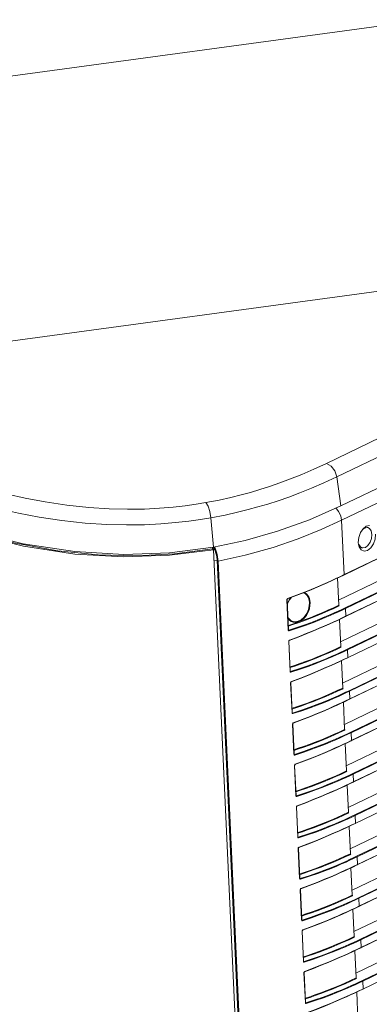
# Model space of a CAD drawing. Header units: millimetres. Extents: x 3925 to 5043, y -86 to 778.
# Tile 155 of 164: x 4843 to 4860, y 455 to 502. Entities that reach past the tile are written whole.
import ezdxf

# ---------------------------------------------------------------- set-up
doc = ezdxf.new("R2010")
doc.units = ezdxf.units.MM
doc.header["$LTSCALE"] = 46.255
for name, color, linetype in [('140-155102-0DXF_CONTINUOUS_LINE', 7, 'CONTINUOUS'), ('H30-LEFT-COVDXF_CONTINUOUS_LINE', 7, 'CONTINUOUS'), ('H30K-FRONT-CDXF_CONTINUOUS_LINE', 7, 'CONTINUOUS'), ('H30K-TOP-COVDXF_CONTINUOUS_LINE', 7, 'CONTINUOUS')]:
    doc.layers.add(name, color=color, linetype=linetype)

msp = doc.modelspace()

# ---------------------------------------------------------------- linework, layer by layer
at = {"layer": '140-155102-0DXF_CONTINUOUS_LINE', "color": 7, "linetype": 'Continuous', "lineweight": 0}
for p, q in [((4841.4227, 499.4286), (4902.6555, 507.75)), ((4840.6442, 486.7079), (4905.8286, 495.5663))]:
    msp.add_line(p, q, dxfattribs=at)
at = {"layer": 'H30-LEFT-COVDXF_CONTINUOUS_LINE', "color": 7, "linetype": 'Continuous', "lineweight": 0}
for p, q in [((4858.3939, 478.4506), (4889.235, 493.3113)), ((4858.4936, 475.8483), (4892.8268, 492.3916)), ((4858.4977, 475.8396), (4892.8273, 492.3812)), ((4892.8991, 490.8219), (4858.5695, 474.2803)), ((4892.9007, 490.7864), (4858.5871, 474.2525)), ((4858.5843, 473.8769), (4892.9175, 490.4202)), ((4858.5884, 473.8682), (4892.918, 490.4099)), ((4903.3957, 489.8343), (4858.8417, 468.3661)), ((4858.8565, 467.9628), (4904.5824, 489.9956)), ((4903.5004, 489.8486), (4858.8593, 468.3383)), ((4858.8606, 467.9541), (4904.6131, 489.9998)), ((4907.2606, 489.6815), (4858.9324, 466.3947)), ((4907.2783, 489.6538), (4858.9501, 466.367)), ((4893.2176, 488.9603), (4858.6602, 472.3089)), ((4893.2361, 488.9329), (4858.6779, 472.2811)), ((4897.5708, 489.0427), (4858.7509, 470.3375)), ((4858.7658, 469.9341), (4898.7576, 489.204)), ((4897.6756, 489.057), (4858.7686, 470.3097)), ((4858.7699, 469.9255), (4898.7882, 489.2082)), ((4858.9472, 465.9914), (4907.2951, 489.2876)), ((4858.9514, 465.9827), (4907.2796, 489.2695)), ((4858.675, 471.9055), (4893.4693, 488.671)), ((4858.6792, 471.8968), (4893.4802, 488.6656)), ((4907.3514, 487.7101), (4859.0231, 464.4233)), ((4907.369, 487.6824), (4859.0408, 464.3956)), ((4859.0379, 464.02), (4907.3859, 487.3162)), ((4859.0421, 464.0113), (4907.3703, 487.2981)), ((4907.4421, 485.7387), (4859.1139, 462.4519)), ((4907.4597, 485.711), (4859.1315, 462.4242)), ((4859.1287, 462.0486), (4907.4766, 485.3448)), ((4859.1328, 462.0399), (4907.461, 485.3267)), ((4907.5328, 483.7674), (4859.2046, 460.4805)), ((4907.5505, 483.7396), (4859.2222, 460.4528)), ((4859.2194, 460.0772), (4907.5673, 483.3734)), ((4859.2235, 460.0685), (4907.5518, 483.3553)), ((4907.6235, 481.796), (4859.2953, 458.5091)), ((4859.3101, 458.1058), (4907.658, 481.402)), ((4907.6412, 481.7682), (4859.313, 458.4814)), ((4859.3143, 458.0971), (4907.6425, 481.3839)), ((4907.7143, 479.8246), (4859.386, 456.5377)), ((4907.7319, 479.7968), (4859.4037, 456.51)), ((4858.1179, 479.0348), (4858.2577, 478.8675)), ((4859.4009, 456.1344), (4907.7488, 479.4306)), ((4859.405, 456.1257), (4907.7332, 479.4125)), ((4858.5133, 475.8577), (4858.3939, 478.4506)), ((4859.3944, 478.0094), (4859.486, 478.0802)), ((4859.4208, 478.0487), (4859.5752, 478.1682)), ((4859.486, 478.0802), (4859.6126, 478.1053)), ((4859.5752, 478.1682), (4859.7334, 478.1995)), ((4859.6126, 478.1053), (4859.6469, 478.0987)), ((4859.2943, 477.86), (4859.4208, 478.0487)), ((4852.2983, 477.1445), (4852.2573, 477.1369)), ((4852.2983, 477.1445), (4852.3603, 477.0372)), ((4859.2038, 477.302), (4859.1935, 477.3944)), ((4859.2348, 477.1886), (4859.2038, 477.302)), ((4852.3603, 477.0372), (4852.4145, 476.8892)), ((4852.4145, 476.8892), (4852.4537, 476.7193)), ((4852.4537, 476.7193), (4852.4731, 476.549)), ((4852.4731, 476.549), (4852.3286, 476.522)), ((4852.4731, 476.549), (4854.1315, 440.5153)), ((4852.5187, 476.4986), (4854.1763, 440.4824)), ((4858.1073, 475.6548), (4858.295, 475.7428)), ((4858.1224, 475.6727), (4858.3103, 475.7608)), ((4858.295, 475.7428), (4858.4977, 475.8396)), ((4858.3103, 475.7608), (4858.4936, 475.8483)), ((4857.9206, 475.5689), (4858.1073, 475.6548)), ((4857.9356, 475.5867), (4858.1224, 475.6727)), ((4858.2696, 474.4039), (4858.2098, 475.7029)), ((4858.2587, 474.6402), (4860.301, 475.6243)), ((4855.8155, 474.7016), (4856.2411, 474.862)), ((4855.8275, 474.7183), (4856.2539, 474.8789)), ((4856.2411, 474.862), (4856.6141, 475.0087)), ((4856.2539, 474.8789), (4856.6274, 475.0258)), ((4855.8569, 473.2216), (4855.7908, 474.6582)), ((4855.8665, 473.2296), (4855.8004, 474.6663)), ((4855.8049, 474.7009), (4855.8275, 474.7183)), ((4855.8112, 474.432), (4855.9029, 474.6401)), ((4855.8247, 474.5011), (4855.9044, 474.6579)), ((4855.9029, 474.6401), (4856.0088, 474.7745)), ((4855.9044, 474.6579), (4855.986, 474.7659)), ((4858.3857, 473.7715), (4858.5884, 473.8682)), ((4858.401, 473.7894), (4858.5843, 473.8769)), ((4858.5871, 474.2525), (4858.604, 473.8863)), ((4855.856, 473.4071), (4856.0794, 473.4805)), ((4856.0442, 473.6418), (4856.0415, 473.6429)), ((4856.1509, 473.5386), (4856.3517, 473.6097)), ((4856.3517, 473.6097), (4856.217, 473.5843)), ((4858.0114, 473.5975), (4858.198, 473.6835)), ((4858.0263, 473.6153), (4858.2132, 473.7014)), ((4858.198, 473.6835), (4858.3857, 473.7715)), ((4858.2132, 473.7014), (4858.401, 473.7894)), ((4858.3603, 472.4325), (4858.3005, 473.7315)), ((4858.3495, 472.6689), (4860.3917, 473.6529)), ((4855.8836, 473.217), (4855.8651, 473.2271)), ((4855.8712, 473.2183), (4855.8708, 473.2185)), ((4855.8712, 473.2183), (4855.871, 473.2183)), ((4855.9476, 471.2502), (4855.8815, 472.6868)), ((4855.9572, 471.2582), (4855.8911, 472.6949)), ((4855.8956, 472.7296), (4855.9183, 472.7469)), ((4857.5435, 472.0645), (4857.8289, 472.1881)), ((4857.5588, 472.0357), (4857.8444, 472.1594)), ((4858.6779, 472.2811), (4858.6947, 471.9149)), ((4858.1021, 471.6261), (4858.2888, 471.7121)), ((4858.117, 471.6439), (4858.3039, 471.73)), ((4858.2888, 471.7121), (4858.4764, 471.8001)), ((4858.3039, 471.73), (4858.4918, 471.818)), ((4858.4511, 470.4611), (4858.3913, 471.7601)), ((4858.4402, 470.6975), (4860.4825, 471.6815)), ((4858.4764, 471.8001), (4858.6792, 471.8968)), ((4858.4918, 471.818), (4858.675, 471.9055)), ((4855.9744, 471.2457), (4855.9559, 471.2557)), ((4855.962, 471.2469), (4855.9615, 471.2471)), ((4855.9619, 471.2469), (4855.9618, 471.2469)), ((4856.0384, 469.2788), (4855.9722, 470.7154)), ((4856.0479, 469.2868), (4855.9818, 470.7235)), ((4855.9864, 470.7582), (4856.009, 470.7755)), ((4857.6342, 470.0931), (4857.9197, 470.2167)), ((4857.6495, 470.0643), (4857.9351, 470.188)), ((4858.7686, 470.3097), (4858.7854, 469.9435)), ((4858.1928, 469.6547), (4858.3795, 469.7407)), ((4858.2078, 469.6725), (4858.3946, 469.7586)), ((4858.3795, 469.7407), (4858.5672, 469.8287)), ((4858.3946, 469.7586), (4858.5825, 469.8467)), ((4858.5418, 468.4897), (4858.482, 469.7887)), ((4858.5309, 468.7261), (4860.5732, 469.7101)), ((4858.5672, 469.8287), (4858.7699, 469.9255)), ((4858.5825, 469.8467), (4858.7658, 469.9341)), ((4856.0651, 469.2743), (4856.0466, 469.2843)), ((4856.0527, 469.2755), (4856.0522, 469.2757)), ((4856.0527, 469.2755), (4856.0525, 469.2756)), ((4856.1291, 467.3074), (4856.063, 468.744)), ((4856.1387, 467.3154), (4856.0726, 468.7521)), ((4856.0771, 468.7868), (4856.0997, 468.8041)), ((4858.8593, 468.3383), (4858.8762, 467.9722)), ((4858.2836, 467.6833), (4858.4702, 467.7693)), ((4858.2985, 467.7011), (4858.4854, 467.7872)), ((4858.4702, 467.7693), (4858.6579, 467.8573)), ((4858.4854, 467.7872), (4858.6732, 467.8753)), ((4858.6325, 466.5183), (4858.5727, 467.8174)), ((4858.6579, 467.8573), (4858.8606, 467.9541)), ((4858.6732, 467.8753), (4858.8565, 467.9628)), ((4856.1558, 467.3029), (4856.1373, 467.313)), ((4856.1434, 467.3041), (4856.143, 467.3043)), ((4856.1434, 467.3041), (4856.1432, 467.3042)), ((4858.6216, 466.7547), (4860.6639, 467.7388)), ((4856.1678, 466.8154), (4856.1904, 466.8327)), ((4856.2198, 465.336), (4856.1537, 466.7726)), ((4856.2294, 465.3441), (4856.1633, 466.7807)), ((4858.9501, 466.367), (4858.9669, 466.0008)), ((4857.8157, 466.1503), (4858.1011, 466.2739)), ((4857.831, 466.1216), (4858.1166, 466.2452)), ((4858.5609, 465.7979), (4858.7486, 465.8859)), ((4858.5761, 465.8158), (4858.764, 465.9039)), ((4858.7486, 465.8859), (4858.9514, 465.9827)), ((4858.764, 465.9039), (4858.9472, 465.9914)), ((4858.3743, 465.7119), (4858.5609, 465.7979)), ((4858.3892, 465.7297), (4858.5761, 465.8158)), ((4858.7232, 464.547), (4858.6635, 465.846)), ((4858.7124, 464.7833), (4860.7547, 465.7674)), ((4856.2465, 465.3315), (4856.2281, 465.3416)), ((4856.2342, 465.3327), (4856.2337, 465.3329)), ((4856.2341, 465.3327), (4856.234, 465.3328)), ((4856.3105, 463.3646), (4856.2444, 464.8012)), ((4856.3201, 463.3727), (4856.254, 464.8093)), ((4856.2585, 464.844), (4856.2812, 464.8613)), ((4858.8394, 463.9145), (4859.0421, 464.0113)), ((4858.8547, 463.9325), (4859.0379, 464.02)), ((4859.0408, 464.3956), (4859.0576, 464.0294)), ((4858.465, 463.7405), (4858.6517, 463.8265)), ((4858.48, 463.7583), (4858.6668, 463.8444)), ((4858.6517, 463.8265), (4858.8394, 463.9145)), ((4858.6668, 463.8444), (4858.8547, 463.9325)), ((4858.814, 462.5756), (4858.7542, 463.8746)), ((4858.8031, 462.8119), (4860.8454, 463.796)), ((4856.3373, 463.3601), (4856.3188, 463.3702)), ((4856.3249, 463.3613), (4856.3244, 463.3615)), ((4856.3249, 463.3613), (4856.3247, 463.3614)), ((4856.4013, 461.3932), (4856.3352, 462.8298)), ((4856.4109, 461.4013), (4856.3447, 462.8379)), ((4856.3493, 462.8726), (4856.3719, 462.8899)), ((4859.1315, 462.4242), (4859.1484, 462.058)), ((4858.5557, 461.7691), (4858.7424, 461.8551)), ((4858.5707, 461.7869), (4858.7575, 461.873)), ((4858.7424, 461.8551), (4858.9301, 461.9431)), ((4858.7575, 461.873), (4858.9454, 461.9611)), ((4858.9047, 460.6042), (4858.8449, 461.9032)), ((4858.8938, 460.8405), (4860.9361, 461.8246)), ((4858.9301, 461.9431), (4859.1328, 462.0399)), ((4858.9454, 461.9611), (4859.1287, 462.0486)), ((4856.428, 461.3887), (4856.4095, 461.3988)), ((4856.4156, 461.3899), (4856.4151, 461.3902)), ((4856.4156, 461.3899), (4856.4154, 461.39)), ((4856.492, 459.4218), (4856.4259, 460.8585)), ((4856.5016, 459.4299), (4856.4355, 460.8665)), ((4856.44, 460.9012), (4856.4626, 460.9186)), ((4859.2222, 460.4528), (4859.2391, 460.0866)), ((4858.6465, 459.7977), (4858.8331, 459.8837)), ((4858.6614, 459.8155), (4858.8483, 459.9016)), ((4858.8331, 459.8837), (4859.0208, 459.9717)), ((4858.8483, 459.9016), (4859.0361, 459.9897)), ((4858.9954, 458.6328), (4858.9356, 459.9318)), ((4858.9846, 458.8691), (4861.0268, 459.8532)), ((4859.0208, 459.9717), (4859.2235, 460.0685)), ((4859.0361, 459.9897), (4859.2194, 460.0772)), ((4856.5187, 459.4173), (4856.5003, 459.4274)), ((4856.5063, 459.4185), (4856.5059, 459.4188)), ((4856.5063, 459.4185), (4856.5061, 459.4186)), ((4856.5827, 457.4504), (4856.5166, 458.8871)), ((4856.5923, 457.4585), (4856.5262, 458.8951)), ((4856.5307, 458.9298), (4856.5534, 458.9472)), ((4859.313, 458.4814), (4859.3298, 458.1152)), ((4858.7521, 457.8441), (4858.939, 457.9302)), ((4858.9239, 457.9123), (4859.1115, 458.0003)), ((4858.939, 457.9302), (4859.1269, 458.0183)), ((4859.0862, 456.6614), (4859.0264, 457.9604)), ((4859.1115, 458.0003), (4859.3143, 458.0971)), ((4859.1269, 458.0183), (4859.3101, 458.1058)), ((4856.6095, 457.4459), (4856.591, 457.456)), ((4856.5971, 457.4471), (4856.5966, 457.4474)), ((4856.5971, 457.4471), (4856.5969, 457.4472)), ((4858.7372, 457.8263), (4858.9239, 457.9123)), ((4859.0753, 456.8977), (4861.1176, 457.8818)), ((4856.6215, 456.9584), (4856.6441, 456.9758)), ((4856.6735, 455.479), (4856.6073, 456.9157)), ((4856.6831, 455.4871), (4856.6169, 456.9237)), ((4859.4037, 456.51), (4859.4205, 456.1438)), ((4859.0297, 455.9588), (4859.2176, 456.0469)), ((4859.2023, 456.0289), (4859.405, 456.1257)), ((4859.2176, 456.0469), (4859.4009, 456.1344)), ((4858.8279, 455.8549), (4859.0146, 455.9409)), ((4858.8429, 455.8727), (4859.0297, 455.9588)), ((4859.0146, 455.9409), (4859.2023, 456.0289)), ((4859.1769, 454.69), (4859.1171, 455.989)), ((4856.7002, 455.4745), (4856.6817, 455.4846)), ((4856.6878, 455.4757), (4856.6873, 455.476)), ((4856.6878, 455.4757), (4856.6876, 455.4758))]:
    msp.add_line(p, q, dxfattribs=at)
for points in [[(4858.2577, 478.8675), (4858.3539, 478.664), (4858.3939, 478.4506)], [(4852.5187, 476.4986), (4853.8142, 476.7851), (4855.1399, 477.1595), (4856.3387, 477.572), (4857.4285, 478.0103), (4858.3939, 478.4506)], [(4859.6469, 478.0987), (4859.7231, 478.0562), (4859.8008, 477.9405), (4859.8338, 477.7759)], [(4859.1935, 477.3944), (4859.2144, 477.6301), (4859.2943, 477.86)], [(4860.0099, 477.7877), (4859.989, 477.552), (4859.9091, 477.3221), (4859.7825, 477.1331), (4859.6283, 477.014), (4859.47, 476.9826), (4859.3318, 477.044), (4859.2348, 477.1886)], [(4859.8338, 477.7759), (4859.817, 477.5873), (4859.7532, 477.4034), (4859.6518, 477.2522)], [(4852.4952, 476.7138), (4852.4737, 476.823), (4852.4464, 476.9288), (4852.4142, 477.0276), (4852.3783, 477.1165), (4852.3485, 477.1751)], [(4859.3676, 477.1384), (4859.2913, 477.1809), (4859.2136, 477.2966), (4859.2115, 477.3042)], [(4859.6518, 477.2522), (4859.5285, 477.1569), (4859.4019, 477.1318), (4859.3676, 477.1384)], [(4852.5187, 476.4986), (4852.5104, 476.6045), (4852.4952, 476.7138)], [(4858.5133, 475.8577), (4858.5116, 475.8476), (4858.506, 475.8411), (4858.4977, 475.8396)], [(4856.6141, 475.0087), (4856.9424, 475.1426), (4857.2321, 475.2646), (4857.4885, 475.3756), (4857.7169, 475.4767), (4857.9206, 475.5689)], [(4856.6274, 475.0258), (4856.9561, 475.1599), (4857.2462, 475.2821), (4857.503, 475.3931), (4857.7316, 475.4944), (4857.9356, 475.5867)], [(4856.5875, 474.9982), (4856.619, 474.9878), (4856.698, 474.9344), (4856.7584, 474.8676), (4856.8025, 474.7934), (4856.833, 474.716), (4856.8537, 474.6309), (4856.8648, 474.5297)], [(4856.621, 475.0115), (4856.6539, 474.9995), (4856.7317, 474.9437), (4856.7912, 474.8752), (4856.8347, 474.7997), (4856.865, 474.721), (4856.8857, 474.6344), (4856.8968, 474.5317)], [(4855.7908, 474.6582), (4855.7938, 474.6798), (4855.8049, 474.7009)], [(4855.7908, 474.6582), (4855.7988, 474.6627), (4855.8004, 474.6663)], [(4855.8004, 474.666), (4855.8038, 474.6834), (4855.8147, 474.6981), (4855.8205, 474.7016)], [(4855.8205, 474.7016), (4855.8221, 474.7024), (4855.8264, 474.7084), (4855.8275, 474.7183)], [(4856.0794, 473.4805), (4856.3293, 473.5663), (4856.6013, 473.6641), (4856.8863, 473.7716), (4857.177, 473.8866), (4857.4681, 474.0071), (4857.7537, 474.1308), (4858.0269, 474.2541), (4858.2855, 474.3753)], [(4856.8648, 474.5297), (4856.8576, 474.3687), (4856.8204, 474.1986), (4856.7433, 474.0139), (4856.624, 473.8402), (4856.4799, 473.7111), (4856.3363, 473.639), (4856.2055, 473.6147), (4856.1824, 473.6145)], [(4856.8968, 474.5317), (4856.8924, 474.3895), (4856.8656, 474.2409), (4856.8109, 474.08), (4856.7235, 473.9174), (4856.6078, 473.7747), (4856.4784, 473.6704), (4856.3517, 473.6097)], [(4856.3517, 473.6097), (4856.6203, 473.7055), (4856.9003, 473.8117), (4857.1854, 473.9249), (4857.4702, 474.0433), (4857.7494, 474.1645), (4858.0165, 474.2852), (4858.2696, 474.4039)], [(4858.2696, 474.4039), (4858.2745, 474.3871), (4858.2855, 474.3753)], [(4858.0481, 474.0379), (4857.8389, 473.9457), (4857.6044, 473.8456), (4857.3399, 473.7369), (4857.0401, 473.619), (4856.7001, 473.4922), (4856.3146, 473.3571), (4855.8836, 473.217)], [(4858.0652, 474.0099), (4857.8558, 473.9176), (4857.621, 473.8173), (4857.3561, 473.7085), (4857.056, 473.5905), (4856.7155, 473.4635), (4856.3294, 473.3282), (4855.8979, 473.1878)], [(4858.5695, 474.2803), (4858.4072, 474.2029), (4858.2364, 474.1234), (4858.0481, 474.0379)], [(4858.5871, 474.2525), (4858.4247, 474.1751), (4858.2537, 474.0955), (4858.0652, 474.0099)], [(4858.5871, 474.2525), (4858.5845, 474.2639), (4858.5781, 474.2739), (4858.5695, 474.2803)], [(4858.604, 473.8863), (4858.6023, 473.8762), (4858.5967, 473.8697), (4858.5884, 473.8682)], [(4856.0021, 473.635), (4855.9236, 473.692), (4855.8626, 473.7606), (4855.8404, 473.7975)], [(4856.0442, 473.6418), (4855.9862, 473.6707), (4855.8429, 473.8189)], [(4855.8567, 473.4413), (4855.9661, 473.4767), (4856.1509, 473.5386)], [(4855.9062, 472.7302), (4856.3319, 472.8906), (4856.7049, 473.0373), (4857.0331, 473.1712), (4857.3228, 473.2932), (4857.5793, 473.4042), (4857.8077, 473.5053), (4858.0114, 473.5975)], [(4855.9183, 472.7469), (4856.3446, 472.9075), (4856.7182, 473.0544), (4857.0469, 473.1885), (4857.3369, 473.3107), (4857.5937, 473.4217), (4857.8224, 473.523), (4858.0263, 473.6153)], [(4856.217, 473.5843), (4856.0999, 473.5962), (4856.0021, 473.635)], [(4856.1824, 473.6145), (4856.0918, 473.6265), (4856.0442, 473.6418)], [(4855.8665, 473.2296), (4855.8649, 473.226), (4855.8569, 473.2216)], [(4855.8979, 473.1878), (4855.8805, 473.1872), (4855.8656, 473.1968), (4855.8569, 473.2216)], [(4855.871, 473.2183), (4855.8702, 473.2189), (4855.8667, 473.2272), (4855.8665, 473.2296)], [(4855.8837, 473.217), (4855.8743, 473.217), (4855.8712, 473.2183)], [(4855.8979, 473.1878), (4855.8959, 473.1994), (4855.8908, 473.2099), (4855.8837, 473.217)], [(4855.8815, 472.6868), (4855.8845, 472.7084), (4855.8956, 472.7296)], [(4855.8815, 472.6868), (4855.8895, 472.6913), (4855.8911, 472.6949)], [(4855.8911, 472.6946), (4855.8946, 472.712), (4855.9054, 472.7267), (4855.9113, 472.7303)], [(4855.9113, 472.7303), (4855.9128, 472.731), (4855.9172, 472.737), (4855.9182, 472.7469)], [(4855.9467, 471.4357), (4856.1701, 471.5091), (4856.4201, 471.5949), (4856.692, 471.6927), (4856.977, 471.8002), (4857.2678, 471.9152), (4857.5588, 472.0357)], [(4855.9475, 471.4698), (4856.1556, 471.5382), (4856.4054, 471.6239), (4856.6772, 471.7216), (4856.962, 471.829), (4857.2526, 471.944), (4857.5435, 472.0645)], [(4858.1389, 472.0665), (4857.9297, 471.9743), (4857.6952, 471.8742), (4857.4306, 471.7655), (4857.1308, 471.6476), (4856.7908, 471.5208), (4856.4053, 471.3857), (4855.9744, 471.2457)], [(4858.156, 472.0386), (4857.9465, 471.9462), (4857.7118, 471.846), (4857.4469, 471.7371), (4857.1467, 471.6191), (4856.8063, 471.4921), (4856.4202, 471.3568), (4855.9886, 471.2164)], [(4857.8289, 472.1881), (4858.1019, 472.3113), (4858.3603, 472.4325)], [(4857.8444, 472.1594), (4858.1176, 472.2827), (4858.3762, 472.4039)], [(4858.6602, 472.3089), (4858.4979, 472.2315), (4858.3271, 472.152), (4858.1389, 472.0665)], [(4858.6779, 472.2811), (4858.5154, 472.2037), (4858.3444, 472.1241), (4858.156, 472.0386)], [(4858.3603, 472.4325), (4858.3652, 472.4157), (4858.3762, 472.4039)], [(4858.6779, 472.2811), (4858.6752, 472.2925), (4858.6688, 472.3025), (4858.6602, 472.3089)], [(4855.9969, 470.7588), (4856.4226, 470.9192), (4856.7956, 471.0659), (4857.1238, 471.1999), (4857.4135, 471.3218), (4857.67, 471.4328), (4857.8984, 471.5339), (4858.1021, 471.6261)], [(4856.009, 470.7755), (4856.4354, 470.9361), (4856.8089, 471.0831), (4857.1376, 471.2172), (4857.4277, 471.3393), (4857.6844, 471.4503), (4857.9131, 471.5516), (4858.117, 471.6439)], [(4858.6947, 471.9149), (4858.693, 471.9048), (4858.6874, 471.8983), (4858.6792, 471.8968)], [(4855.9572, 471.2582), (4855.9556, 471.2546), (4855.9476, 471.2502)], [(4855.9886, 471.2164), (4855.9712, 471.2158), (4855.9564, 471.2254), (4855.9476, 471.2502)], [(4855.9618, 471.2469), (4855.9609, 471.2475), (4855.9574, 471.2558), (4855.9572, 471.2582)], [(4855.9745, 471.2456), (4855.965, 471.2457), (4855.962, 471.2469)], [(4855.9887, 471.2164), (4855.9866, 471.228), (4855.9815, 471.2386), (4855.9745, 471.2456)], [(4855.9722, 470.7154), (4855.9752, 470.737), (4855.9864, 470.7582)], [(4855.9722, 470.7154), (4855.9802, 470.7199), (4855.9818, 470.7235)], [(4855.9818, 470.7234), (4855.9853, 470.7407), (4855.9961, 470.7553), (4856.002, 470.7589)], [(4856.002, 470.7589), (4856.0035, 470.7596), (4856.0079, 470.7656), (4856.009, 470.7755)], [(4857.9197, 470.2167), (4858.1926, 470.3399), (4858.4511, 470.4611)], [(4857.9351, 470.188), (4858.2083, 470.3113), (4858.4669, 470.4325)], [(4858.7509, 470.3375), (4858.5887, 470.2602), (4858.4178, 470.1806), (4858.2296, 470.0952)], [(4858.7686, 470.3097), (4858.6062, 470.2323), (4858.4351, 470.1527), (4858.2467, 470.0672)], [(4858.4511, 470.4611), (4858.4559, 470.4443), (4858.4669, 470.4325)], [(4858.7686, 470.3097), (4858.7659, 470.3211), (4858.7596, 470.3311), (4858.7509, 470.3375)], [(4856.0374, 469.4644), (4856.2608, 469.5378), (4856.5108, 469.6235), (4856.7828, 469.7213), (4857.0677, 469.8288), (4857.3585, 469.9438), (4857.6495, 470.0643)], [(4856.0382, 469.4984), (4856.2464, 469.5668), (4856.4962, 469.6525), (4856.768, 469.7502), (4857.0527, 469.8577), (4857.3434, 469.9726), (4857.6342, 470.0931)], [(4858.2296, 470.0952), (4858.0204, 470.0029), (4857.7859, 469.9028), (4857.5213, 469.7941), (4857.2215, 469.6762), (4856.8816, 469.5494), (4856.496, 469.4143), (4856.0651, 469.2743)], [(4858.2467, 470.0672), (4858.0373, 469.9748), (4857.8025, 469.8746), (4857.5376, 469.7657), (4857.2374, 469.6477), (4856.897, 469.5208), (4856.5109, 469.3854), (4856.0793, 469.2451)], [(4856.0877, 468.7874), (4856.5133, 468.9478), (4856.8863, 469.0945), (4857.2146, 469.2285), (4857.5043, 469.3504), (4857.7607, 469.4614), (4857.9891, 469.5625), (4858.1928, 469.6547)], [(4856.0997, 468.8041), (4856.5261, 468.9648), (4856.8996, 469.1117), (4857.2283, 469.2458), (4857.5184, 469.3679), (4857.7752, 469.479), (4858.0038, 469.5802), (4858.2078, 469.6725)], [(4858.7854, 469.9435), (4858.7838, 469.9335), (4858.7782, 469.9269), (4858.7699, 469.9255)], [(4856.048, 469.2868), (4856.0464, 469.2832), (4856.0384, 469.2788)], [(4856.0793, 469.2451), (4856.062, 469.2444), (4856.0471, 469.254), (4856.0384, 469.2788)], [(4856.0525, 469.2756), (4856.0517, 469.2761), (4856.0482, 469.2845), (4856.048, 469.2868)], [(4856.0652, 469.2742), (4856.0558, 469.2743), (4856.0527, 469.2755)], [(4856.0794, 469.2451), (4856.0774, 469.2567), (4856.0722, 469.2672), (4856.0652, 469.2742)], [(4856.063, 468.744), (4856.066, 468.7656), (4856.0771, 468.7868)], [(4856.063, 468.744), (4856.071, 468.7485), (4856.0726, 468.7521)], [(4856.0726, 468.752), (4856.0761, 468.7693), (4856.0868, 468.7839), (4856.0927, 468.7875)], [(4856.0927, 468.7875), (4856.0943, 468.7882), (4856.0986, 468.7942), (4856.0997, 468.8041)], [(4856.1281, 467.493), (4856.3516, 467.5664), (4856.6015, 467.6521), (4856.8735, 467.7499), (4857.1584, 467.8574), (4857.4492, 467.9724), (4857.7403, 468.0929), (4858.0259, 468.2166), (4858.299, 468.3399), (4858.5577, 468.4612)], [(4856.1289, 467.527), (4856.3371, 467.5954), (4856.5869, 467.6811), (4856.8587, 467.7788), (4857.1435, 467.8863), (4857.4341, 468.0012), (4857.725, 468.1217), (4858.0104, 468.2453), (4858.2833, 468.3685), (4858.5418, 468.4897)], [(4858.8417, 468.3661), (4858.6794, 468.2888), (4858.5085, 468.2092), (4858.3203, 468.1238)], [(4858.8593, 468.3383), (4858.6969, 468.2609), (4858.5259, 468.1813), (4858.3374, 468.0958)], [(4858.5418, 468.4897), (4858.5467, 468.4729), (4858.5577, 468.4612)], [(4858.8593, 468.3383), (4858.8567, 468.3497), (4858.8503, 468.3597), (4858.8417, 468.3661)], [(4858.3203, 468.1238), (4858.1111, 468.0315), (4857.8766, 467.9314), (4857.6121, 467.8227), (4857.3123, 467.7049), (4856.9723, 467.5781), (4856.5867, 467.443), (4856.1558, 467.3029)], [(4858.3374, 468.0958), (4858.128, 468.0034), (4857.8932, 467.9032), (4857.6283, 467.7943), (4857.3282, 467.6763), (4856.9877, 467.5494), (4856.6016, 467.4141), (4856.1701, 467.2737)], [(4858.8762, 467.9722), (4858.8745, 467.9621), (4858.8689, 467.9555), (4858.8606, 467.9541)], [(4856.1387, 467.3154), (4856.1371, 467.3119), (4856.1291, 467.3074)], [(4856.1701, 467.2737), (4856.1527, 467.273), (4856.1378, 467.2826), (4856.1291, 467.3074)], [(4856.1432, 467.3042), (4856.1424, 467.3047), (4856.1389, 467.3131), (4856.1387, 467.3154)], [(4856.1559, 467.3028), (4856.1465, 467.3029), (4856.1434, 467.3041)], [(4856.1701, 467.2737), (4856.1681, 467.2853), (4856.163, 467.2958), (4856.1559, 467.3028)], [(4856.1784, 466.816), (4856.6041, 466.9764), (4856.977, 467.1232), (4857.3053, 467.2571), (4857.595, 467.379), (4857.8515, 467.49), (4858.0799, 467.5912), (4858.2836, 467.6833)], [(4856.1904, 466.8327), (4856.6168, 466.9934), (4856.9903, 467.1403), (4857.319, 467.2744), (4857.6091, 467.3965), (4857.8659, 467.5076), (4858.0946, 467.6089), (4858.2985, 467.7011)], [(4856.1834, 466.8161), (4856.185, 466.8168), (4856.1894, 466.8228), (4856.1904, 466.8327)], [(4856.1537, 466.7726), (4856.1567, 466.7942), (4856.1678, 466.8154)], [(4856.1537, 466.7726), (4856.1617, 466.7771), (4856.1633, 466.7807)], [(4856.1633, 466.7805), (4856.1668, 466.7979), (4856.1776, 466.8125), (4856.1834, 466.8161)], [(4858.1011, 466.2739), (4858.3741, 466.3971), (4858.6325, 466.5183)], [(4858.1166, 466.2452), (4858.3898, 466.3685), (4858.6484, 466.4898)], [(4858.9324, 466.3947), (4858.7701, 466.3174), (4858.5993, 466.2378), (4858.4111, 466.1524)], [(4858.9501, 466.367), (4858.7876, 466.2896), (4858.6166, 466.2099), (4858.4282, 466.1244)], [(4858.6325, 466.5183), (4858.6374, 466.5015), (4858.6484, 466.4898)], [(4858.9501, 466.367), (4858.9474, 466.3783), (4858.941, 466.3883), (4858.9324, 466.3947)], [(4856.2189, 465.5216), (4856.4423, 465.595), (4856.6922, 465.6808), (4856.9642, 465.7785), (4857.2492, 465.886), (4857.54, 466.001), (4857.831, 466.1216)], [(4856.2197, 465.5556), (4856.4278, 465.624), (4856.6776, 465.7097), (4856.9494, 465.8075), (4857.2342, 465.9149), (4857.5248, 466.0298), (4857.8157, 466.1503)], [(4858.4111, 466.1524), (4858.2018, 466.0601), (4857.9673, 465.96), (4857.7028, 465.8513), (4857.403, 465.7335), (4857.063, 465.6067), (4856.6775, 465.4716), (4856.2465, 465.3315)], [(4858.4282, 466.1244), (4858.2187, 466.032), (4857.9839, 465.9318), (4857.7191, 465.8229), (4857.4189, 465.705), (4857.0785, 465.578), (4856.6923, 465.4427), (4856.2608, 465.3023)], [(4858.9669, 466.0008), (4858.9652, 465.9907), (4858.9596, 465.9841), (4858.9514, 465.9827)], [(4856.2691, 464.8446), (4856.6948, 465.0051), (4857.0678, 465.1518), (4857.396, 465.2857), (4857.6857, 465.4076), (4857.9422, 465.5186), (4858.1706, 465.6198), (4858.3743, 465.7119)], [(4856.2812, 464.8613), (4856.7075, 465.022), (4857.0811, 465.1689), (4857.4098, 465.303), (4857.6998, 465.4251), (4857.9566, 465.5362), (4858.1853, 465.6375), (4858.3892, 465.7297)], [(4856.2294, 465.344), (4856.2278, 465.3405), (4856.2198, 465.336)], [(4856.2608, 465.3023), (4856.2434, 465.3016), (4856.2285, 465.3112), (4856.2198, 465.336)], [(4856.234, 465.3328), (4856.2331, 465.3333), (4856.2296, 465.3417), (4856.2294, 465.344)], [(4856.2467, 465.3314), (4856.2372, 465.3315), (4856.2342, 465.3327)], [(4856.2609, 465.3023), (4856.2588, 465.3139), (4856.2537, 465.3244), (4856.2467, 465.3314)], [(4856.2444, 464.8012), (4856.2474, 464.8228), (4856.2585, 464.844)], [(4856.2444, 464.8012), (4856.2524, 464.8057), (4856.254, 464.8093)], [(4856.254, 464.8091), (4856.2575, 464.8265), (4856.2683, 464.8412), (4856.2742, 464.8447)], [(4856.2742, 464.8447), (4856.2757, 464.8454), (4856.2801, 464.8515), (4856.2812, 464.8613)], [(4856.3096, 463.5502), (4856.533, 463.6236), (4856.783, 463.7094), (4857.0549, 463.8071), (4857.3399, 463.9146), (4857.6307, 464.0296), (4857.9217, 464.1502), (4858.2073, 464.2738), (4858.4805, 464.3971), (4858.7391, 464.5184)], [(4856.3104, 463.5842), (4856.5186, 463.6526), (4856.7683, 463.7383), (4857.0401, 463.8361), (4857.3249, 463.9435), (4857.6156, 464.0584), (4857.9064, 464.1789), (4858.1918, 464.3025), (4858.4648, 464.4257), (4858.7232, 464.547)], [(4858.7232, 464.547), (4858.7281, 464.5301), (4858.7391, 464.5184)], [(4858.5018, 464.181), (4858.2926, 464.0887), (4858.0581, 463.9886), (4857.7935, 463.8799), (4857.4937, 463.7621), (4857.1537, 463.6353), (4856.7682, 463.5002), (4856.3373, 463.3601)], [(4858.5189, 464.153), (4858.3095, 464.0606), (4858.0747, 463.9604), (4857.8098, 463.8515), (4857.5096, 463.7336), (4857.1692, 463.6066), (4856.7831, 463.4713), (4856.3515, 463.3309)], [(4859.0231, 464.4233), (4858.8609, 464.346), (4858.69, 464.2664), (4858.5018, 464.181)], [(4859.0408, 464.3956), (4858.8783, 464.3182), (4858.7073, 464.2385), (4858.5189, 464.153)], [(4859.0408, 464.3956), (4859.0381, 464.4069), (4859.0318, 464.4169), (4859.0231, 464.4233)], [(4859.0576, 464.0294), (4859.056, 464.0193), (4859.0504, 464.0128), (4859.0421, 464.0113)], [(4856.3598, 462.8732), (4856.7855, 463.0337), (4857.1585, 463.1804), (4857.4868, 463.3143), (4857.7765, 463.4363), (4858.0329, 463.5472), (4858.2613, 463.6484), (4858.465, 463.7405)], [(4856.3719, 462.8899), (4856.7983, 463.0506), (4857.1718, 463.1975), (4857.5005, 463.3316), (4857.7906, 463.4537), (4858.0474, 463.5648), (4858.276, 463.6661), (4858.48, 463.7583)], [(4856.3201, 463.3726), (4856.3185, 463.3691), (4856.3105, 463.3646)], [(4856.3515, 463.3309), (4856.3342, 463.3302), (4856.3193, 463.3398), (4856.3105, 463.3646)], [(4856.3247, 463.3614), (4856.3239, 463.3619), (4856.3204, 463.3703), (4856.3201, 463.3726)], [(4856.3374, 463.36), (4856.328, 463.3601), (4856.3249, 463.3613)], [(4856.3516, 463.3309), (4856.3495, 463.3425), (4856.3444, 463.353), (4856.3374, 463.36)], [(4856.3352, 462.8298), (4856.3382, 462.8514), (4856.3493, 462.8726)], [(4856.3352, 462.8298), (4856.3432, 462.8343), (4856.3447, 462.8379)], [(4856.3448, 462.8377), (4856.3482, 462.8551), (4856.359, 462.8698), (4856.3649, 462.8733)], [(4856.3649, 462.8733), (4856.3665, 462.874), (4856.3708, 462.8801), (4856.3719, 462.8899)], [(4856.4003, 461.5788), (4856.6238, 461.6522), (4856.8737, 461.738), (4857.1457, 461.8358), (4857.4306, 461.9432), (4857.7214, 462.0582), (4858.0125, 462.1788), (4858.2981, 462.3024), (4858.5712, 462.4257), (4858.8299, 462.547)], [(4856.4011, 461.6129), (4856.6093, 461.6812), (4856.8591, 461.7669), (4857.1309, 461.8647), (4857.4157, 461.9721), (4857.7063, 462.087), (4857.9971, 462.2075), (4858.2826, 462.3311), (4858.5555, 462.4543), (4858.814, 462.5756)], [(4858.5925, 462.2096), (4858.3833, 462.1173), (4858.1488, 462.0172), (4857.8842, 461.9085), (4857.5845, 461.7907), (4857.2445, 461.6639), (4856.8589, 461.5288), (4856.428, 461.3887)], [(4858.6096, 462.1816), (4858.4002, 462.0892), (4858.1654, 461.989), (4857.9005, 461.8802), (4857.6004, 461.7622), (4857.2599, 461.6352), (4856.8738, 461.4999), (4856.4423, 461.3595)], [(4859.1139, 462.4519), (4858.9516, 462.3746), (4858.7807, 462.295), (4858.5925, 462.2096)], [(4859.1315, 462.4242), (4858.9691, 462.3468), (4858.798, 462.2671), (4858.6096, 462.1816)], [(4858.814, 462.5756), (4858.8189, 462.5587), (4858.8299, 462.547)], [(4859.1315, 462.4242), (4859.1289, 462.4355), (4859.1225, 462.4455), (4859.1139, 462.4519)], [(4856.4506, 460.9018), (4856.8762, 461.0623), (4857.2492, 461.209), (4857.5775, 461.3429), (4857.8672, 461.4649), (4858.1237, 461.5758), (4858.352, 461.677), (4858.5557, 461.7691)], [(4856.4626, 460.9186), (4856.889, 461.0792), (4857.2625, 461.2261), (4857.5912, 461.3602), (4857.8813, 461.4823), (4858.1381, 461.5934), (4858.3667, 461.6947), (4858.5707, 461.7869)], [(4859.1484, 462.058), (4859.1467, 462.0479), (4859.1411, 462.0414), (4859.1328, 462.0399)], [(4856.4109, 461.4012), (4856.4093, 461.3977), (4856.4013, 461.3932)], [(4856.4423, 461.3595), (4856.4249, 461.3588), (4856.41, 461.3685), (4856.4013, 461.3932)], [(4856.4154, 461.39), (4856.4146, 461.3905), (4856.4111, 461.3989), (4856.4109, 461.4012)], [(4856.4281, 461.3886), (4856.4187, 461.3887), (4856.4156, 461.3899)], [(4856.4423, 461.3595), (4856.4403, 461.3711), (4856.4351, 461.3816), (4856.4281, 461.3886)], [(4856.4259, 460.8585), (4856.4289, 460.8801), (4856.44, 460.9012)], [(4856.4259, 460.8585), (4856.4339, 460.8629), (4856.4355, 460.8665)], [(4856.4355, 460.8664), (4856.439, 460.8838), (4856.4498, 460.8984), (4856.4556, 460.9019)], [(4856.4556, 460.9019), (4856.4572, 460.9026), (4856.4615, 460.9087), (4856.4626, 460.9185)], [(4856.4911, 459.6074), (4856.7145, 459.6808), (4856.9644, 459.7666), (4857.2364, 459.8644), (4857.5214, 459.9718), (4857.8121, 460.0868), (4858.1032, 460.2074), (4858.3888, 460.331), (4858.662, 460.4543), (4858.9206, 460.5756)], [(4856.4919, 459.6415), (4856.7, 459.7098), (4856.9498, 459.7956), (4857.2216, 459.8933), (4857.5064, 460.0007), (4857.797, 460.1156), (4858.0879, 460.2361), (4858.3733, 460.3597), (4858.6463, 460.483), (4858.9047, 460.6042)], [(4859.2046, 460.4805), (4859.0423, 460.4032), (4858.8715, 460.3236), (4858.6832, 460.2382)], [(4859.2222, 460.4528), (4859.0598, 460.3754), (4858.8888, 460.2957), (4858.7003, 460.2102)], [(4858.9047, 460.6042), (4858.9096, 460.5874), (4858.9206, 460.5756)], [(4859.2222, 460.4528), (4859.2196, 460.4641), (4859.2132, 460.4741), (4859.2046, 460.4805)], [(4858.6832, 460.2382), (4858.474, 460.1459), (4858.2395, 460.0458), (4857.975, 459.9371), (4857.6752, 459.8193), (4857.3352, 459.6925), (4856.9497, 459.5574), (4856.5187, 459.4173)], [(4858.7003, 460.2102), (4858.4909, 460.1178), (4858.2561, 460.0176), (4857.9913, 459.9088), (4857.6911, 459.7908), (4857.3506, 459.6638), (4856.9645, 459.5285), (4856.533, 459.3881)], [(4856.5413, 458.9304), (4856.967, 459.0909), (4857.34, 459.2376), (4857.6682, 459.3715), (4857.9579, 459.4935), (4858.2144, 459.6044), (4858.4428, 459.7056), (4858.6465, 459.7977)], [(4856.5534, 458.9472), (4856.9797, 459.1078), (4857.3533, 459.2547), (4857.682, 459.3888), (4857.972, 459.5109), (4858.2288, 459.622), (4858.4575, 459.7233), (4858.6614, 459.8155)], [(4859.2391, 460.0866), (4859.2374, 460.0765), (4859.2318, 460.07), (4859.2235, 460.0685)], [(4856.5016, 459.4299), (4856.5, 459.4263), (4856.492, 459.4218)], [(4856.533, 459.3881), (4856.5156, 459.3874), (4856.5007, 459.3971), (4856.492, 459.4218)], [(4856.5061, 459.4186), (4856.5053, 459.4191), (4856.5018, 459.4275), (4856.5016, 459.4299)], [(4856.5189, 459.4172), (4856.5094, 459.4173), (4856.5063, 459.4185)], [(4856.533, 459.3881), (4856.531, 459.3997), (4856.5259, 459.4102), (4856.5189, 459.4172)], [(4856.5166, 458.8871), (4856.5196, 458.9087), (4856.5307, 458.9298)], [(4856.5166, 458.8871), (4856.5246, 458.8915), (4856.5262, 458.8951)], [(4856.5262, 458.895), (4856.5297, 458.9124), (4856.5405, 458.927), (4856.5464, 458.9305)], [(4856.5464, 458.9305), (4856.5479, 458.9313), (4856.5523, 458.9373), (4856.5533, 458.9471)], [(4856.5818, 457.636), (4856.8052, 457.7094), (4857.0552, 457.7952), (4857.3271, 457.893), (4857.6121, 458.0004), (4857.9029, 458.1154), (4858.1939, 458.236), (4858.4795, 458.3596), (4858.7527, 458.4829), (4859.0113, 458.6042)], [(4856.5826, 457.6701), (4856.7907, 457.7384), (4857.0405, 457.8242), (4857.3123, 457.9219), (4857.5971, 458.0293), (4857.8877, 458.1443), (4858.1786, 458.2648), (4858.464, 458.3884), (4858.737, 458.5116), (4858.9954, 458.6328)], [(4859.2953, 458.5091), (4859.133, 458.4318), (4858.9622, 458.3523), (4858.774, 458.2668)], [(4859.313, 458.4814), (4859.1505, 458.404), (4858.9795, 458.3244), (4858.7911, 458.2388)], [(4858.9954, 458.6328), (4859.0003, 458.616), (4859.0113, 458.6042)], [(4859.313, 458.4814), (4859.3103, 458.4927), (4859.3039, 458.5027), (4859.2953, 458.5091)], [(4858.774, 458.2668), (4858.5648, 458.1745), (4858.3303, 458.0744), (4858.0657, 457.9657), (4857.7659, 457.8479), (4857.4259, 457.7211), (4857.0404, 457.586), (4856.6095, 457.4459)], [(4858.7911, 458.2388), (4858.5816, 458.1464), (4858.3469, 458.0462), (4858.082, 457.9374), (4857.7818, 457.8194), (4857.4414, 457.6924), (4857.0553, 457.5571), (4856.6237, 457.4167)], [(4859.3298, 458.1152), (4859.3282, 458.1051), (4859.3225, 458.0986), (4859.3143, 458.0971)], [(4856.5923, 457.4585), (4856.5907, 457.4549), (4856.5827, 457.4504)], [(4856.6237, 457.4167), (4856.6063, 457.416), (4856.5915, 457.4257), (4856.5827, 457.4504)], [(4856.5969, 457.4472), (4856.596, 457.4478), (4856.5925, 457.4561), (4856.5923, 457.4585)], [(4856.6096, 457.4458), (4856.6001, 457.4459), (4856.5971, 457.4471)], [(4856.6238, 457.4167), (4856.6217, 457.4283), (4856.6166, 457.4388), (4856.6096, 457.4458)], [(4856.632, 456.9591), (4857.0577, 457.1195), (4857.4307, 457.2662), (4857.759, 457.4001), (4858.0486, 457.5221), (4858.3051, 457.633), (4858.5335, 457.7342), (4858.7372, 457.8263)], [(4856.6441, 456.9758), (4857.0705, 457.1364), (4857.444, 457.2833), (4857.7727, 457.4174), (4858.0628, 457.5395), (4858.3195, 457.6506), (4858.5482, 457.7519), (4858.7521, 457.8441)], [(4856.6371, 456.9591), (4856.6386, 456.9599), (4856.643, 456.9659), (4856.6441, 456.9758)], [(4856.6073, 456.9157), (4856.6103, 456.9373), (4856.6215, 456.9584)], [(4856.6073, 456.9157), (4856.6153, 456.9201), (4856.6169, 456.9237)], [(4856.6169, 456.9236), (4856.6204, 456.941), (4856.6312, 456.9556), (4856.6371, 456.9591)], [(4856.6725, 455.6646), (4856.8959, 455.738), (4857.1459, 455.8238), (4857.4179, 455.9216), (4857.7028, 456.029), (4857.9936, 456.144), (4858.2846, 456.2646), (4858.5702, 456.3883), (4858.8434, 456.5115), (4859.102, 456.6328)], [(4856.6733, 455.6987), (4856.8815, 455.7671), (4857.1313, 455.8528), (4857.4031, 455.9505), (4857.6878, 456.0579), (4857.9785, 456.1729), (4858.2693, 456.2934), (4858.5548, 456.417), (4858.8277, 456.5402), (4859.0862, 456.6614)], [(4859.386, 456.5377), (4859.2238, 456.4604), (4859.0529, 456.3809), (4858.8647, 456.2954)], [(4859.4037, 456.51), (4859.2413, 456.4326), (4859.0702, 456.353), (4858.8818, 456.2674)], [(4859.0862, 456.6614), (4859.091, 456.6446), (4859.102, 456.6328)], [(4859.4037, 456.51), (4859.401, 456.5213), (4859.3947, 456.5314), (4859.386, 456.5377)], [(4858.8647, 456.2954), (4858.6555, 456.2031), (4858.421, 456.103), (4858.1564, 455.9943), (4857.8566, 455.8765), (4857.5167, 455.7497), (4857.1311, 455.6146), (4856.7002, 455.4745)], [(4858.8818, 456.2674), (4858.6724, 456.175), (4858.4376, 456.0748), (4858.1727, 455.966), (4857.8725, 455.848), (4857.5321, 455.721), (4857.146, 455.5857), (4856.7144, 455.4453)], [(4859.4205, 456.1438), (4859.4189, 456.1337), (4859.4133, 456.1272), (4859.405, 456.1257)], [(4856.7228, 454.9877), (4857.1484, 455.1481), (4857.5214, 455.2948), (4857.8497, 455.4287), (4858.1394, 455.5507), (4858.3958, 455.6616), (4858.6242, 455.7628), (4858.8279, 455.8549)], [(4856.7348, 455.0044), (4857.1612, 455.165), (4857.5347, 455.3119), (4857.8634, 455.446), (4858.1535, 455.5681), (4858.4103, 455.6792), (4858.6389, 455.7805), (4858.8429, 455.8727)], [(4856.6831, 455.4871), (4856.6815, 455.4835), (4856.6735, 455.479)], [(4856.7144, 455.4453), (4856.6971, 455.4446), (4856.6822, 455.4543), (4856.6735, 455.479)], [(4856.6876, 455.4758), (4856.6868, 455.4764), (4856.6833, 455.4847), (4856.6831, 455.4871)], [(4856.7003, 455.4745), (4856.6909, 455.4745), (4856.6878, 455.4757)], [(4856.7145, 455.4453), (4856.7125, 455.4569), (4856.7073, 455.4674), (4856.7003, 455.4745)]]:
    msp.add_lwpolyline(points, dxfattribs=at)
at = {"layer": 'H30K-FRONT-CDXF_CONTINUOUS_LINE', "color": 7, "linetype": 'Continuous', "lineweight": 0}
for p, q in [((4840.7521, 477.8344), (4843.2555, 477.2188)), ((4852.2561, 477.1627), (4852.2594, 477.092)), ((4846.8166, 476.7989), (4844.8973, 476.9941)), ((4850.2083, 476.78), (4852.3043, 477.0492)), ((4852.3043, 477.0492), (4852.2594, 477.092)), ((4853.9894, 440.4353), (4852.3043, 477.0492))]:
    msp.add_line(p, q, dxfattribs=at)
for points in [[(4844.8973, 476.9941), (4842.8868, 477.3525), (4840.8354, 477.8732)], [(4843.2555, 477.2188), (4845.7098, 476.8423), (4848.0393, 476.7048), (4850.2083, 476.78)], [(4852.2594, 477.092), (4850.4394, 476.848), (4848.6448, 476.7532), (4846.8166, 476.7989)]]:
    msp.add_lwpolyline(points, dxfattribs=at)
at = {"layer": 'H30K-TOP-COVDXF_CONTINUOUS_LINE', "color": 7, "linetype": 'Continuous', "lineweight": 0}
for p, q in [((4887.2155, 493.0369), (4858.3625, 479.1341)), ((4858.1661, 480.5132), (4882.9554, 492.4579)), ((4857.6737, 481.1564), (4880.4104, 492.1121)), ((4858.1661, 480.5132), (4858.3625, 479.1341)), ((4852.5772, 479.4094), (4853.1346, 479.5335)), ((4851.945, 479.2879), (4852.5772, 479.4094)), ((4852.1773, 478.5663), (4852.299, 477.1646)), ((4840.7465, 477.9498), (4843.25, 477.3343)), ((4850.2029, 476.8954), (4852.299, 477.1646)), ((4853.803, 477.4829), (4852.299, 477.1646))]:
    msp.add_line(p, q, dxfattribs=at)
for points in [[(4853.1346, 479.5335), (4853.6145, 479.6532), (4854.0609, 479.7753), (4854.5099, 479.9087), (4854.9744, 480.0579), (4855.4596, 480.226), (4855.9696, 480.4165), (4856.5077, 480.6327), (4857.0756, 480.8783), (4857.6737, 481.1564)], [(4857.6737, 481.1564), (4857.8962, 481.0266), (4858.0738, 480.7945), (4858.1661, 480.5132)], [(4852.1773, 478.5663), (4852.8512, 478.6959), (4853.4426, 478.8275), (4853.9497, 478.954), (4854.4196, 479.0825), (4854.8904, 479.2223), (4855.3758, 479.3782), (4855.8809, 479.5533), (4856.4101, 479.7509), (4856.9665, 479.9745), (4857.5517, 480.2276), (4858.1661, 480.5132)], [(4841.1846, 480.0474), (4841.7812, 479.8804), (4842.5036, 479.6959), (4843.3418, 479.5066), (4844.2847, 479.3264), (4845.3161, 479.1701), (4846.3661, 479.0562), (4847.3364, 478.9931), (4848.2144, 478.9721), (4849.0127, 478.9836)], [(4840.8028, 479.3454), (4841.4155, 479.1739), (4842.1597, 478.9838), (4843.0268, 478.788), (4844.0076, 478.6006)], [(4849.0127, 478.9836), (4849.7335, 479.0197), (4850.3802, 479.0733)], [(4850.3802, 479.0733), (4850.959, 479.1385), (4851.4778, 479.2111), (4851.945, 479.2879)], [(4851.945, 479.2879), (4852.0458, 479.1214), (4852.1296, 478.8611), (4852.1773, 478.5663)], [(4858.3625, 479.1341), (4856.8745, 478.4769), (4855.3473, 477.9233), (4853.803, 477.4829)], [(4844.0076, 478.6006), (4845.0879, 478.4369), (4846.1962, 478.3168), (4847.2282, 478.2496), (4848.1679, 478.2272), (4849.0259, 478.2396)], [(4850.4984, 478.3361), (4851.1209, 478.4063), (4851.6775, 478.4841), (4852.1773, 478.5663)], [(4849.0259, 478.2396), (4849.802, 478.2784), (4850.4984, 478.3361)], [(4843.25, 477.3343), (4845.7044, 476.9578), (4848.0339, 476.8202), (4850.2029, 476.8954)]]:
    msp.add_lwpolyline(points, dxfattribs=at)

doc.saveas('drawing.dxf')
